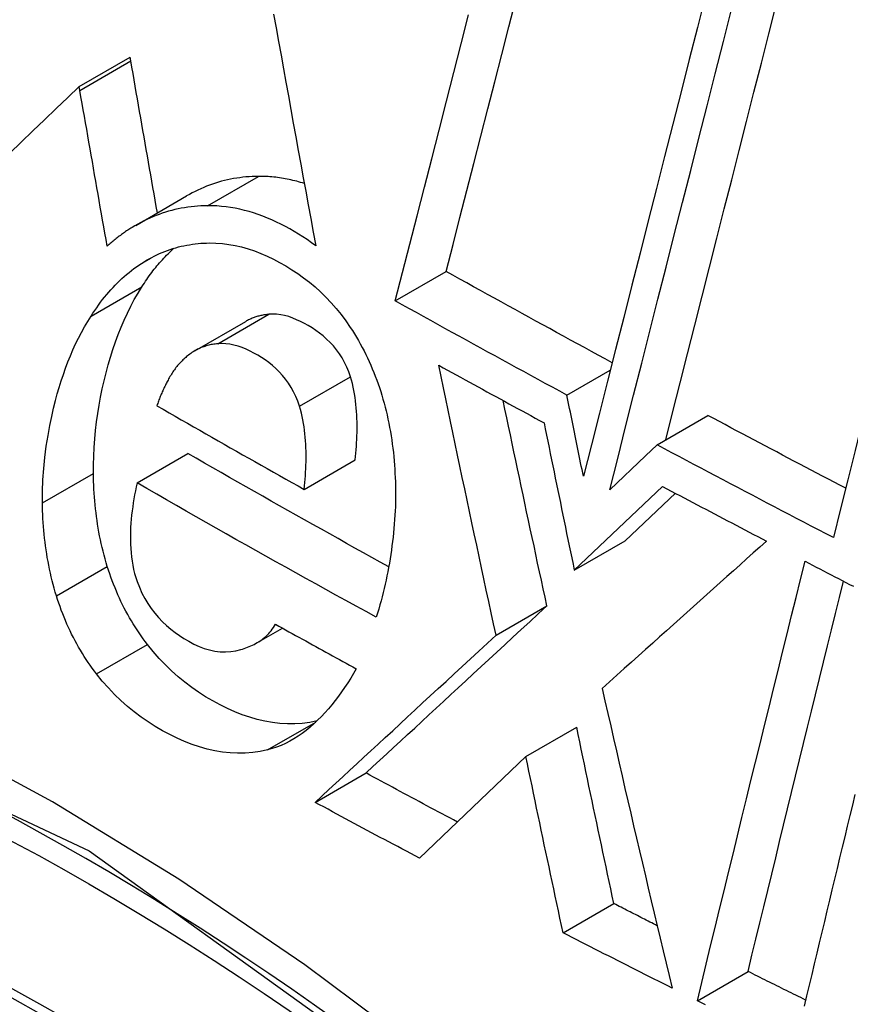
# Model space of a CAD drawing. Header units: inches. Extents: x 23 to 567, y 61 to 264.
# Tile 252 of 256: x 556.7598 to 556.856, y 201.2393 to 201.3534. Entities that reach past the tile are written whole.
import ezdxf

# ---------------------------------------------------------------- set-up
doc = ezdxf.new("R2010")
doc.units = ezdxf.units.IN
doc.header["$MEASUREMENT"] = 0
doc.layers.add('Visible Edges(ANSI)', color=7, linetype='Continuous', lineweight=25)
doc.layers.add('Visible Tangent Edges(ANSI)', color=7, linetype='Continuous', lineweight=25)

msp = doc.modelspace()

# ---------------------------------------------------------------- linework, layer by layer
at = {"layer": 'Visible Edges(ANSI)'}
for p, q in [((556.76664, 201.34566), (556.77254, 201.34906)), ((556.77262, 201.34862), (556.77254, 201.34906)), ((556.76672, 201.34521), (556.76664, 201.34566)), ((556.77319, 201.32958), (556.77909, 201.33299)), ((556.80324, 201.32084), (556.80914, 201.32425)), ((556.78003, 201.31504), (556.78593, 201.31845)), ((556.82313, 201.30991), (556.82816, 201.31281)), ((556.83359, 201.30415), (556.83947, 201.30754)), ((556.83359, 201.30415), (556.83224, 201.30287)), ((556.77334, 201.29973), (556.77924, 201.30314)), ((556.79271, 201.29899), (556.7986, 201.3024)), ((556.83224, 201.30287), (556.82809, 201.29892)), ((556.82399, 201.28962), (556.83422, 201.29933)), ((556.82988, 201.29302), (556.8357, 201.29854)), ((556.82399, 201.28962), (556.82988, 201.29302)), ((556.81492, 201.2821), (556.82081, 201.2855)), ((556.78721, 201.2812), (556.79019, 201.28292)), ((556.81838, 201.26803), (556.82427, 201.27143)), ((556.81838, 201.26803), (556.80605, 201.25626)), ((556.79397, 201.26273), (556.79987, 201.26613)), ((556.8227, 201.2476), (556.82858, 201.251)), ((556.83824, 201.23975), (556.84411, 201.24313))]:
    msp.add_line(p, q, dxfattribs=at)
at = {"layer": 'Visible Edges(ANSI)', "flags": 128}
for points in [[(556.8392, 201.35623), (556.83825, 201.35251), (556.8373, 201.34878), (556.83635, 201.34504), (556.8354, 201.34131), (556.83445, 201.33757), (556.8335, 201.33383), (556.83255, 201.33009), (556.8316, 201.32636), (556.83065, 201.32263), (556.82971, 201.31891), (556.82876, 201.3152), (556.82783, 201.31151), (556.82689, 201.30782), (556.82596, 201.30416), (556.82504, 201.30051)], [(556.80914, 201.32425), (556.80994, 201.32736), (556.81074, 201.33048), (556.81154, 201.33361), (556.81235, 201.33675), (556.81316, 201.3399), (556.81397, 201.34306), (556.81479, 201.34622), (556.8156, 201.34939), (556.81642, 201.35256), (556.81723, 201.35573)], [(556.83458, 201.30472), (556.83541, 201.30803), (556.83626, 201.31135), (556.8371, 201.31468), (556.83795, 201.31803), (556.8388, 201.32138), (556.83965, 201.32474), (556.8405, 201.32811), (556.84136, 201.33149), (556.84222, 201.33486), (556.84307, 201.33824), (556.84393, 201.34162), (556.84479, 201.345), (556.84565, 201.34838), (556.84651, 201.35175), (556.84737, 201.35512)], [(556.78916, 201.35403), (556.78945, 201.35246), (556.78973, 201.35088), (556.79002, 201.34931), (556.7903, 201.34773), (556.79059, 201.34615), (556.79087, 201.34457), (556.79116, 201.34299), (556.79144, 201.34141), (556.79173, 201.33983), (556.79202, 201.33825), (556.79231, 201.33667), (556.79259, 201.33509), (556.79288, 201.33352), (556.79317, 201.33194), (556.79346, 201.33036), (556.79375, 201.32879), (556.79404, 201.32722)], [(556.80324, 201.32084), (556.80408, 201.32411), (556.80492, 201.32739), (556.80577, 201.33068), (556.80662, 201.33399), (556.80747, 201.3373), (556.80832, 201.34062), (556.80918, 201.34395), (556.81004, 201.34728), (556.81089, 201.35061), (556.81175, 201.35395)], [(556.82809, 201.29892), (556.82901, 201.30257), (556.82993, 201.30623), (556.83086, 201.30991), (556.8318, 201.3136), (556.83274, 201.31731), (556.83368, 201.32103), (556.83462, 201.32475), (556.83557, 201.32848), (556.83652, 201.33221), (556.83747, 201.33595), (556.83842, 201.33969), (556.83936, 201.34342), (556.84031, 201.34715), (556.84126, 201.35088), (556.84221, 201.3546)], [(556.86923, 201.35445), (556.86839, 201.35107), (556.86754, 201.34769), (556.86668, 201.34429), (556.86583, 201.34089), (556.86498, 201.33749), (556.86413, 201.33408), (556.86327, 201.33067), (556.86242, 201.32726), (556.86157, 201.32385), (556.86072, 201.32045), (556.85987, 201.31704), (556.85902, 201.31364), (556.85818, 201.31025), (556.85734, 201.30686), (556.8565, 201.30348), (556.85566, 201.30011), (556.85483, 201.29675), (556.854, 201.2934)], [(556.7757, 201.33104), (556.77557, 201.33177), (556.77545, 201.3325), (556.77532, 201.33324), (556.77519, 201.33397), (556.77506, 201.3347), (556.77493, 201.33544), (556.7748, 201.33617), (556.77467, 201.33691), (556.77454, 201.33764), (556.77441, 201.33837), (556.77428, 201.33911), (556.77416, 201.33984), (556.77403, 201.34058), (556.7739, 201.34131), (556.77377, 201.34204), (556.77364, 201.34277), (556.77351, 201.34351), (556.77339, 201.34424), (556.77326, 201.34497), (556.77313, 201.3457), (556.773, 201.34643), (556.77288, 201.34716), (556.77275, 201.34789), (556.77262, 201.34862)], [(556.76664, 201.34566), (556.76531, 201.34438), (556.76398, 201.3431), (556.76264, 201.34181), (556.76129, 201.34052), (556.75994, 201.33923), (556.75859, 201.33793)], [(556.76989, 201.32716), (556.76976, 201.32792), (556.76962, 201.32867), (556.76949, 201.32942), (556.76936, 201.33018), (556.76922, 201.33093), (556.76909, 201.33168), (556.76896, 201.33244), (556.76883, 201.33319), (556.7687, 201.33394), (556.76856, 201.3347), (556.76843, 201.33545), (556.7683, 201.3362), (556.76817, 201.33696), (556.76804, 201.33771), (556.7679, 201.33846), (556.76777, 201.33921), (556.76764, 201.33996), (556.76751, 201.34072), (556.76738, 201.34147), (556.76725, 201.34222), (556.76712, 201.34297), (556.76698, 201.34371), (556.76685, 201.34446), (556.76672, 201.34521)], [(556.78741, 201.33525), (556.78705, 201.33525), (556.78668, 201.33523), (556.78632, 201.33521), (556.78596, 201.33518), (556.7856, 201.33515), (556.78524, 201.3351), (556.78489, 201.33505), (556.78453, 201.33499), (556.78418, 201.33492), (556.78382, 201.33485), (556.78347, 201.33477), (556.78312, 201.33468), (556.78277, 201.33458), (556.78243, 201.33447), (556.78208, 201.33436), (556.78174, 201.33423), (556.7814, 201.33411), (556.78106, 201.33397), (556.78072, 201.33382), (556.78039, 201.33367), (556.78006, 201.33351), (556.77973, 201.33335), (556.77941, 201.33317), (556.77909, 201.33299)], [(556.79272, 201.33442), (556.7925, 201.33449), (556.79228, 201.33456), (556.79206, 201.33462), (556.79184, 201.33468), (556.79161, 201.33474), (556.79139, 201.33479), (556.79117, 201.33484), (556.79095, 201.33489), (556.79073, 201.33494), (556.79051, 201.33498), (556.79029, 201.33502), (556.79007, 201.33505), (556.78985, 201.33509), (556.78962, 201.33512), (556.7894, 201.33515), (556.78918, 201.33517), (556.78896, 201.33519), (556.78874, 201.33521), (556.78852, 201.33522), (556.7883, 201.33524), (556.78807, 201.33525), (556.78785, 201.33525), (556.78763, 201.33525), (556.78741, 201.33525)], [(556.78151, 201.33185), (556.78113, 201.33184), (556.78074, 201.33183), (556.78036, 201.3318), (556.77998, 201.33177), (556.7796, 201.33173), (556.77923, 201.33168), (556.77885, 201.33162), (556.77847, 201.33156), (556.7781, 201.33148), (556.77773, 201.3314), (556.77736, 201.33131), (556.77699, 201.33121), (556.77663, 201.3311), (556.77626, 201.33098), (556.7759, 201.33085), (556.77554, 201.33072), (556.77518, 201.33057), (556.77483, 201.33042), (556.77448, 201.33026), (556.77413, 201.33009), (556.77378, 201.32991), (556.77344, 201.32973), (556.7731, 201.32953), (556.77276, 201.32933)], [(556.79404, 201.32722), (556.79355, 201.32757), (556.79306, 201.32792), (556.79256, 201.32825), (556.79206, 201.32856), (556.79156, 201.32887), (556.79105, 201.32916), (556.79053, 201.32944), (556.79001, 201.32971), (556.78949, 201.32996), (556.78897, 201.3302), (556.78844, 201.33042), (556.78792, 201.33063), (556.78738, 201.33083), (556.78685, 201.33101), (556.78632, 201.33117), (556.78579, 201.33131), (556.78525, 201.33144), (556.78472, 201.33155), (556.78418, 201.33165), (556.78365, 201.33172), (556.78311, 201.33178), (556.78258, 201.33182), (556.78205, 201.33184), (556.78151, 201.33185)], [(556.77276, 201.32933), (556.77264, 201.32925), (556.77251, 201.32917), (556.77239, 201.32909), (556.77226, 201.32901), (556.77214, 201.32893), (556.77202, 201.32885), (556.77189, 201.32876), (556.77177, 201.32868), (556.77165, 201.32859), (556.77153, 201.3285), (556.77141, 201.32842), (556.77129, 201.32833), (556.77117, 201.32823), (556.77105, 201.32814), (556.77093, 201.32805), (556.77081, 201.32795), (556.7707, 201.32786), (556.77058, 201.32776), (556.77046, 201.32767), (556.77035, 201.32757), (556.77023, 201.32747), (556.77012, 201.32737), (556.77, 201.32727), (556.76989, 201.32716)], [(556.77416, 201.32536), (556.77445, 201.32554), (556.77474, 201.3257), (556.77504, 201.32586), (556.77534, 201.32602), (556.77564, 201.32616), (556.77595, 201.3263), (556.77625, 201.32644), (556.77656, 201.32656), (556.77687, 201.32668), (556.77719, 201.32679), (556.7775, 201.32689), (556.77782, 201.32698), (556.77814, 201.32707), (556.77846, 201.32715), (556.77878, 201.32722), (556.77911, 201.32729), (556.77943, 201.32734), (556.77976, 201.32739), (556.78008, 201.32743), (556.78041, 201.32747), (556.78074, 201.3275), (556.78107, 201.32752), (556.7814, 201.32753), (556.78174, 201.32754)], [(556.78174, 201.32754), (556.78248, 201.32752), (556.78323, 201.32747), (556.78397, 201.32737), (556.78472, 201.32724), (556.78546, 201.32707), (556.78621, 201.32685), (556.78694, 201.32661), (556.78768, 201.32632), (556.78841, 201.32601), (556.78914, 201.32566), (556.78986, 201.32528), (556.79057, 201.32487), (556.79127, 201.32444), (556.79196, 201.32399), (556.79264, 201.3235), (556.79331, 201.32298), (556.79396, 201.32244), (556.7946, 201.32186), (556.79522, 201.32126), (556.79583, 201.32062), (556.79641, 201.31995), (556.79698, 201.31926), (556.79752, 201.31852), (556.79804, 201.31776)], [(556.77391, 201.32247), (556.77405, 201.32268), (556.77419, 201.32289), (556.77433, 201.3231), (556.77447, 201.32331), (556.77461, 201.32351), (556.77475, 201.32371), (556.7749, 201.32391), (556.77505, 201.32411), (556.77519, 201.3243), (556.77534, 201.32449), (556.7755, 201.32468), (556.77565, 201.32487), (556.7758, 201.32505), (556.77596, 201.32523), (556.77612, 201.32541), (556.77628, 201.32559), (556.77644, 201.32577), (556.7766, 201.32594), (556.77676, 201.32611), (556.77693, 201.32628), (556.77709, 201.32644), (556.77726, 201.3266), (556.77743, 201.32676), (556.7776, 201.32692)], [(556.76801, 201.31906), (556.76823, 201.3194), (556.76844, 201.31972), (556.76867, 201.32004), (556.76889, 201.32035), (556.76912, 201.32066), (556.76935, 201.32097), (556.76959, 201.32126), (556.76983, 201.32155), (556.77007, 201.32184), (556.77031, 201.32212), (556.77056, 201.32239), (556.77082, 201.32266), (556.77108, 201.32292), (556.77134, 201.32317), (556.7716, 201.32342), (556.77187, 201.32366), (556.77214, 201.3239), (556.77242, 201.32413), (556.7727, 201.32435), (556.77298, 201.32457), (556.77327, 201.32478), (556.77356, 201.32498), (556.77386, 201.32517), (556.77416, 201.32536)], [(556.82837, 201.31366), (556.82757, 201.3141), (556.82676, 201.31454), (556.82596, 201.31498), (556.82515, 201.31542), (556.82435, 201.31585), (556.82355, 201.31629), (556.82274, 201.31673), (556.82194, 201.31717), (556.82114, 201.31761), (556.82033, 201.31805), (556.81953, 201.31849), (556.81873, 201.31893), (556.81793, 201.31937), (556.81713, 201.31981), (556.81633, 201.32026), (556.81553, 201.3207), (556.81473, 201.32114), (556.81393, 201.32158), (556.81313, 201.32203), (556.81233, 201.32247), (556.81153, 201.32291), (556.81073, 201.32336), (556.80993, 201.3238), (556.80914, 201.32425)], [(556.76829, 201.30083), (556.76829, 201.30185), (556.76832, 201.30285), (556.76837, 201.30385), (556.76844, 201.30484), (556.76853, 201.30582), (556.76865, 201.3068), (556.76879, 201.30777), (556.76894, 201.30873), (556.76912, 201.30969), (556.76931, 201.31064), (556.76953, 201.31158), (556.76975, 201.31251), (556.77, 201.31342), (556.77026, 201.31432), (556.77054, 201.31521), (556.77084, 201.31608), (556.77115, 201.31693), (556.77149, 201.31778), (556.77184, 201.31861), (556.77222, 201.31942), (556.77261, 201.32021), (556.77302, 201.32098), (556.77346, 201.32174), (556.77391, 201.32247)], [(556.82313, 201.30991), (556.8223, 201.31036), (556.82146, 201.31082), (556.82063, 201.31127), (556.8198, 201.31172), (556.81896, 201.31218), (556.81813, 201.31263), (556.8173, 201.31308), (556.81647, 201.31354), (556.81564, 201.31399), (556.81481, 201.31445), (556.81398, 201.3149), (556.81315, 201.31536), (556.81232, 201.31581), (556.81149, 201.31627), (556.81067, 201.31672), (556.80984, 201.31718), (556.80901, 201.31764), (556.80819, 201.31809), (556.80736, 201.31855), (556.80654, 201.31901), (556.80571, 201.31947), (556.80489, 201.31992), (556.80406, 201.32038), (556.80324, 201.32084)], [(556.76239, 201.29743), (556.7624, 201.29876), (556.76245, 201.30009), (556.76254, 201.3014), (556.76267, 201.3027), (556.76283, 201.30399), (556.76303, 201.30523), (556.76324, 201.30638), (556.76346, 201.30745), (556.76368, 201.30841), (556.7639, 201.30927), (556.76411, 201.31004), (556.76433, 201.31081), (556.76456, 201.31156), (556.76481, 201.3123), (556.76507, 201.31303), (556.76534, 201.31375), (556.76562, 201.31446), (556.76592, 201.31515), (556.76623, 201.31584), (556.76656, 201.31651), (556.7669, 201.31717), (556.76726, 201.31781), (556.76763, 201.31845), (556.76801, 201.31906)], [(556.78859, 201.31928), (556.78847, 201.31926), (556.78836, 201.31925), (556.78824, 201.31923), (556.78813, 201.31921), (556.78801, 201.3192), (556.7879, 201.31917), (556.78778, 201.31915), (556.78767, 201.31913), (556.78756, 201.3191), (556.78745, 201.31907), (556.78733, 201.31904), (556.78722, 201.31901), (556.78711, 201.31897), (556.787, 201.31893), (556.78689, 201.31889), (556.78678, 201.31885), (556.78667, 201.31881), (556.78656, 201.31876), (556.78646, 201.31872), (556.78635, 201.31867), (556.78624, 201.31862), (556.78614, 201.31856), (556.78603, 201.31851), (556.78593, 201.31845)], [(556.79806, 201.31202), (556.79786, 201.3126), (556.79764, 201.31316), (556.79738, 201.3137), (556.79709, 201.31421), (556.79678, 201.31471), (556.79644, 201.31517), (556.79608, 201.31561), (556.7957, 201.31602), (556.7953, 201.31641), (556.7949, 201.31677), (556.79448, 201.3171), (556.79405, 201.31741), (556.79362, 201.3177), (556.79318, 201.31797), (556.79273, 201.31822), (556.79228, 201.31845), (556.79183, 201.31865), (556.79137, 201.31884), (556.79091, 201.319), (556.79044, 201.31912), (556.78998, 201.31922), (556.78951, 201.31928), (556.78905, 201.3193), (556.78859, 201.31928)], [(556.79804, 201.31776), (556.79829, 201.31738), (556.79852, 201.317), (556.79875, 201.31662), (556.79898, 201.31623), (556.7992, 201.31584), (556.79942, 201.31544), (556.79963, 201.31504), (556.79983, 201.31463), (556.80003, 201.31422), (556.80022, 201.3138), (556.80041, 201.31338), (556.80059, 201.31296), (556.80077, 201.31253), (556.80094, 201.3121), (556.8011, 201.31166), (556.80126, 201.31122), (556.80141, 201.31078), (556.80156, 201.31033), (556.8017, 201.30989), (556.80183, 201.30944), (556.80195, 201.30898), (556.80207, 201.30853), (556.80219, 201.30807), (556.8023, 201.30761)], [(556.78269, 201.31587), (556.78254, 201.31585), (556.78239, 201.31583), (556.78224, 201.31581), (556.78209, 201.31579), (556.78194, 201.31576), (556.78179, 201.31572), (556.78165, 201.31569), (556.7815, 201.31565), (556.78136, 201.31561), (556.78121, 201.31556), (556.78107, 201.31552), (556.78092, 201.31546), (556.78078, 201.31541), (556.78064, 201.31535), (556.7805, 201.31529), (556.78036, 201.31522), (556.78023, 201.31515), (556.78009, 201.31508), (556.77996, 201.315), (556.77983, 201.31492), (556.7797, 201.31483), (556.77957, 201.31474), (556.77944, 201.31465), (556.77931, 201.31455)], [(556.79216, 201.30861), (556.79197, 201.30919), (556.79174, 201.30975), (556.79148, 201.31029), (556.7912, 201.31081), (556.79088, 201.31129), (556.79055, 201.31175), (556.7902, 201.31219), (556.78982, 201.31259), (556.78943, 201.31298), (556.78903, 201.31333), (556.78862, 201.31367), (556.78819, 201.31398), (556.78776, 201.31426), (556.78733, 201.31453), (556.78688, 201.31478), (556.78643, 201.31502), (556.78597, 201.31523), (556.7855, 201.31542), (556.78504, 201.31558), (556.78457, 201.31571), (556.7841, 201.31581), (556.78362, 201.31587), (556.78315, 201.31589), (556.78269, 201.31587)], [(556.77931, 201.31455), (556.7792, 201.31446), (556.77909, 201.31437), (556.77898, 201.31428), (556.77887, 201.31418), (556.77876, 201.31408), (556.77865, 201.31398), (556.77855, 201.31388), (556.77844, 201.31377), (556.77834, 201.31366), (556.77824, 201.31355), (556.77814, 201.31344), (556.77804, 201.31333), (556.77795, 201.31321), (556.77785, 201.31309), (556.77776, 201.31297), (556.77767, 201.31285), (556.77758, 201.31272), (556.77749, 201.3126), (556.7774, 201.31247), (556.77732, 201.31233), (556.77724, 201.3122), (556.77715, 201.31206), (556.77708, 201.31192), (556.777, 201.31178)], [(556.81492, 201.2821), (556.81464, 201.2834), (556.81436, 201.2847), (556.81408, 201.286), (556.81379, 201.28731), (556.81351, 201.28861), (556.81323, 201.28991), (556.81295, 201.29122), (556.81268, 201.29252), (556.8124, 201.29383), (556.81212, 201.29513), (556.81184, 201.29644), (556.81157, 201.29774), (556.81129, 201.29905), (556.81101, 201.30035), (556.81074, 201.30166), (556.81046, 201.30296), (556.81019, 201.30426), (556.80992, 201.30557), (556.80964, 201.30687), (556.80937, 201.30817), (556.8091, 201.30947), (556.80883, 201.31077), (556.80856, 201.31207), (556.80829, 201.31336)], [(556.80829, 201.31336), (556.8088, 201.31308), (556.8093, 201.3128), (556.80981, 201.31253), (556.81032, 201.31225), (556.81082, 201.31197), (556.81133, 201.31169), (556.81184, 201.31141), (556.81234, 201.31113), (556.81285, 201.31085), (556.81336, 201.31058), (556.81387, 201.3103), (556.81437, 201.31002), (556.81488, 201.30974), (556.81539, 201.30947), (556.8159, 201.30919), (556.81641, 201.30891), (556.81691, 201.30863), (556.81742, 201.30836), (556.81793, 201.30808), (556.81844, 201.3078), (556.81895, 201.30753), (556.81946, 201.30725), (556.81997, 201.30697), (556.82048, 201.3067)], [(556.777, 201.31178), (556.77693, 201.31166), (556.77687, 201.31154), (556.77681, 201.31142), (556.77674, 201.3113), (556.77668, 201.31117), (556.77662, 201.31105), (556.77656, 201.31092), (556.7765, 201.3108), (556.77644, 201.31067), (556.77638, 201.31054), (556.77632, 201.31041), (556.77626, 201.31028), (556.7762, 201.31015), (556.77615, 201.31002), (556.77609, 201.30989), (556.77604, 201.30976), (556.77599, 201.30962), (556.77593, 201.30949), (556.77588, 201.30935), (556.77583, 201.30922), (556.77579, 201.30908), (556.77574, 201.30895), (556.77569, 201.30881), (556.77565, 201.30868)], [(556.7986, 201.3024), (556.79865, 201.30279), (556.79868, 201.30318), (556.79872, 201.30358), (556.79875, 201.30398), (556.79877, 201.30438), (556.79879, 201.30478), (556.79881, 201.30519), (556.79882, 201.30559), (556.79883, 201.30599), (556.79883, 201.3064), (556.79882, 201.3068), (556.79881, 201.3072), (556.79879, 201.30761), (556.79876, 201.30801), (556.79873, 201.30842), (556.79869, 201.30882), (556.79865, 201.30923), (556.79859, 201.30964), (556.79853, 201.31004), (556.79845, 201.31044), (556.79837, 201.31084), (556.79828, 201.31124), (556.79817, 201.31163), (556.79806, 201.31202)], [(556.82081, 201.2855), (556.8206, 201.28649), (556.82038, 201.28748), (556.82017, 201.28846), (556.81996, 201.28945), (556.81974, 201.29044), (556.81953, 201.29144), (556.81932, 201.29243), (556.8191, 201.29342), (556.81889, 201.29441), (556.81868, 201.2954), (556.81847, 201.29639), (556.81826, 201.29738), (556.81805, 201.29837), (556.81784, 201.29936), (556.81763, 201.30036), (556.81742, 201.30135), (556.81721, 201.30234), (556.817, 201.30333), (556.81679, 201.30432), (556.81658, 201.30531), (556.81637, 201.3063), (556.81616, 201.30729), (556.81596, 201.30828), (556.81575, 201.30927)], [(556.82504, 201.30051), (556.82496, 201.3009), (556.82488, 201.30129), (556.8248, 201.30169), (556.82472, 201.30208), (556.82464, 201.30247), (556.82456, 201.30286), (556.82448, 201.30325), (556.8244, 201.30364), (556.82432, 201.30404), (556.82424, 201.30443), (556.82416, 201.30482), (556.82408, 201.30521), (556.824, 201.3056), (556.82392, 201.30599), (556.82384, 201.30639), (556.82376, 201.30678), (556.82369, 201.30717), (556.82361, 201.30756), (556.82353, 201.30795), (556.82345, 201.30835), (556.82337, 201.30874), (556.82329, 201.30913), (556.82321, 201.30952), (556.82313, 201.30991)], [(556.77565, 201.30868), (556.77636, 201.30827), (556.77706, 201.30786), (556.77777, 201.30746), (556.77847, 201.30705), (556.77918, 201.30665), (556.77989, 201.30624), (556.7806, 201.30584), (556.78131, 201.30543), (556.78202, 201.30503), (556.78272, 201.30462), (556.78343, 201.30422), (556.78414, 201.30381), (556.78486, 201.30341), (556.78557, 201.30301), (556.78628, 201.30261), (556.78699, 201.3022), (556.7877, 201.3018), (556.78842, 201.3014), (556.78913, 201.301), (556.78985, 201.30059), (556.79056, 201.30019), (556.79128, 201.29979), (556.79199, 201.29939), (556.79271, 201.29899)], [(556.79271, 201.29899), (556.79275, 201.29938), (556.79279, 201.29978), (556.79282, 201.30017), (556.79285, 201.30057), (556.79287, 201.30098), (556.7929, 201.30138), (556.79291, 201.30179), (556.79292, 201.30219), (556.79293, 201.3026), (556.79293, 201.30301), (556.79292, 201.30341), (556.79291, 201.30382), (556.79289, 201.30423), (556.79287, 201.30463), (556.79283, 201.30504), (556.79279, 201.30544), (556.79275, 201.30584), (556.79269, 201.30624), (556.79263, 201.30664), (556.79255, 201.30704), (556.79247, 201.30744), (556.79238, 201.30783), (556.79228, 201.30823), (556.79216, 201.30861)], [(556.8023, 201.30761), (556.8024, 201.30713), (556.8025, 201.30665), (556.80259, 201.30616), (556.80268, 201.30568), (556.80276, 201.3052), (556.80284, 201.30471), (556.80291, 201.30423), (556.80297, 201.30375), (556.80303, 201.30326), (556.80308, 201.30278), (556.80312, 201.30229), (556.80316, 201.30181), (556.8032, 201.30133), (556.80322, 201.30084), (556.80325, 201.30036), (556.80326, 201.29987), (556.80328, 201.29939), (556.80328, 201.29891), (556.80328, 201.29842), (556.80328, 201.29794), (556.80327, 201.29746), (556.80326, 201.29697), (556.80324, 201.29649), (556.80321, 201.29601)], [(556.85542, 201.29912), (556.85475, 201.29947), (556.85408, 201.29982), (556.85342, 201.30017), (556.85275, 201.30051), (556.85208, 201.30086), (556.85142, 201.30121), (556.85075, 201.30157), (556.85009, 201.30192), (556.84942, 201.30227), (556.84876, 201.30262), (556.84809, 201.30297), (556.84743, 201.30332), (556.84676, 201.30367), (556.8461, 201.30402), (556.84544, 201.30437), (556.84477, 201.30472), (556.84411, 201.30508), (556.84345, 201.30543), (556.84278, 201.30578), (556.84212, 201.30613), (556.84146, 201.30649), (556.8408, 201.30684), (556.84013, 201.30719), (556.83947, 201.30754)], [(556.82048, 201.3067), (556.82062, 201.30599), (556.82077, 201.30528), (556.82091, 201.30456), (556.82106, 201.30385), (556.8212, 201.30314), (556.82135, 201.30243), (556.82149, 201.30172), (556.82164, 201.30101), (556.82178, 201.30029), (556.82193, 201.29958), (556.82208, 201.29887), (556.82222, 201.29816), (556.82237, 201.29745), (556.82252, 201.29673), (556.82266, 201.29602), (556.82281, 201.29531), (556.82296, 201.2946), (556.8231, 201.29389), (556.82325, 201.29318), (556.8234, 201.29246), (556.82355, 201.29175), (556.8237, 201.29104), (556.82384, 201.29033), (556.82399, 201.28962)], [(556.854, 201.2934), (556.85314, 201.29384), (556.85229, 201.29429), (556.85143, 201.29473), (556.85058, 201.29518), (556.84973, 201.29562), (556.84887, 201.29607), (556.84802, 201.29652), (556.84717, 201.29696), (556.84632, 201.29741), (556.84546, 201.29786), (556.84461, 201.2983), (556.84376, 201.29875), (556.84291, 201.2992), (556.84206, 201.29965), (556.84121, 201.3001), (556.84036, 201.30055), (556.83952, 201.30099), (556.83867, 201.30144), (556.83782, 201.30189), (556.83697, 201.30234), (556.83612, 201.30279), (556.83528, 201.30324), (556.83443, 201.3037), (556.83359, 201.30415)], [(556.80249, 201.29003), (556.80152, 201.29057), (556.80054, 201.29111), (556.79956, 201.29165), (556.79858, 201.29219), (556.79761, 201.29273), (556.79663, 201.29328), (556.79566, 201.29382), (556.79469, 201.29436), (556.79371, 201.29491), (556.79274, 201.29545), (556.79177, 201.296), (556.7908, 201.29655), (556.78984, 201.29709), (556.78887, 201.29764), (556.7879, 201.29819), (556.78694, 201.29873), (556.78597, 201.29928), (556.78501, 201.29983), (556.78404, 201.30038), (556.78308, 201.30093), (556.78212, 201.30148), (556.78116, 201.30204), (556.7802, 201.30259), (556.77924, 201.30314)], [(556.7699, 201.29005), (556.76977, 201.29049), (556.76965, 201.29093), (556.76953, 201.29137), (556.76941, 201.29182), (556.7693, 201.29226), (556.7692, 201.2927), (556.7691, 201.29315), (556.76901, 201.29359), (556.76893, 201.29404), (556.76885, 201.29449), (556.76877, 201.29494), (556.76871, 201.29539), (556.76864, 201.29584), (556.76859, 201.29629), (556.76853, 201.29674), (556.76849, 201.29719), (556.76844, 201.29765), (556.76841, 201.2981), (556.76838, 201.29855), (556.76835, 201.29901), (556.76833, 201.29947), (556.76831, 201.29992), (556.7683, 201.30038), (556.76829, 201.30083)], [(556.77334, 201.29973), (556.77324, 201.29928), (556.77315, 201.29882), (556.77306, 201.29836), (556.77298, 201.2979), (556.7729, 201.29743), (556.77284, 201.29696), (556.77277, 201.29649), (556.77272, 201.29601), (556.77267, 201.29554), (556.77263, 201.29506), (556.7726, 201.29458), (556.77258, 201.29409), (556.77257, 201.29361), (556.77257, 201.29312), (556.77258, 201.29263), (556.77261, 201.29214), (556.77265, 201.29165), (556.7727, 201.29116), (556.77277, 201.29068), (556.77285, 201.2902), (556.77295, 201.28972), (556.77306, 201.28925), (556.7732, 201.28878), (556.77335, 201.28832)], [(556.80104, 201.28419), (556.79988, 201.28483), (556.79871, 201.28547), (556.79754, 201.28611), (556.79638, 201.28675), (556.79521, 201.28739), (556.79405, 201.28803), (556.79289, 201.28868), (556.79173, 201.28932), (556.79057, 201.28997), (556.78941, 201.29061), (556.78826, 201.29126), (556.7871, 201.2919), (556.78595, 201.29255), (556.7848, 201.2932), (556.78365, 201.29385), (556.7825, 201.2945), (556.78135, 201.29515), (556.7802, 201.29581), (556.77905, 201.29646), (556.77791, 201.29711), (556.77676, 201.29777), (556.77562, 201.29842), (556.77448, 201.29908), (556.77334, 201.29973)], [(556.83422, 201.29933), (556.83472, 201.29906), (556.83522, 201.2988), (556.83572, 201.29853), (556.83622, 201.29827), (556.83672, 201.298), (556.83722, 201.29774), (556.83772, 201.29747), (556.83822, 201.29721), (556.83872, 201.29694), (556.83922, 201.29668), (556.83972, 201.29642), (556.84022, 201.29615), (556.84072, 201.29589), (556.84122, 201.29562), (556.84172, 201.29536), (556.84222, 201.2951), (556.84273, 201.29483), (556.84323, 201.29457), (556.84373, 201.29431), (556.84423, 201.29404), (556.84473, 201.29378), (556.84523, 201.29352), (556.84574, 201.29325), (556.84624, 201.29299)], [(556.76401, 201.28665), (556.76387, 201.28709), (556.76375, 201.28753), (556.76363, 201.28797), (556.76351, 201.28841), (556.7634, 201.28885), (556.7633, 201.2893), (556.76321, 201.28974), (556.76311, 201.29019), (556.76303, 201.29064), (556.76295, 201.29108), (556.76288, 201.29153), (556.76281, 201.29198), (556.76274, 201.29243), (556.76269, 201.29288), (556.76263, 201.29334), (556.76259, 201.29379), (556.76255, 201.29424), (556.76251, 201.29469), (556.76248, 201.29515), (556.76245, 201.2956), (556.76243, 201.29606), (556.76241, 201.29652), (556.7624, 201.29697), (556.76239, 201.29743)], [(556.80321, 201.29601), (556.80318, 201.29549), (556.80314, 201.29497), (556.8031, 201.29446), (556.80305, 201.29395), (556.80299, 201.29344), (556.80294, 201.29294), (556.80287, 201.29243), (556.8028, 201.29193), (556.80273, 201.29143), (556.80265, 201.29093), (556.80257, 201.29044), (556.80248, 201.28994), (556.80238, 201.28945), (556.80229, 201.28896), (556.80218, 201.28847), (556.80207, 201.28799), (556.80196, 201.28751), (556.80184, 201.28703), (556.80172, 201.28655), (556.8016, 201.28607), (556.80146, 201.2856), (556.80133, 201.28512), (556.80119, 201.28465), (556.80104, 201.28419)], [(556.84624, 201.29299), (556.84547, 201.2923), (556.84471, 201.29162), (556.84395, 201.29093), (556.84318, 201.29025), (556.84242, 201.28956), (556.84166, 201.28888), (556.84089, 201.28819), (556.84012, 201.2875), (556.83935, 201.28681), (556.83858, 201.28612), (556.83781, 201.28542), (556.83703, 201.28472), (556.83625, 201.28402), (556.83546, 201.28332), (556.83467, 201.2826), (556.83387, 201.28189), (556.83307, 201.28117), (556.83225, 201.28044), (556.83144, 201.2797), (556.83061, 201.27896), (556.82978, 201.27822), (556.82893, 201.27746), (556.82808, 201.27669), (556.82722, 201.27592)], [(556.77455, 201.28102), (556.7743, 201.28135), (556.77406, 201.28168), (556.77382, 201.28201), (556.77358, 201.28235), (556.77335, 201.2827), (556.77313, 201.28305), (556.7729, 201.2834), (556.77269, 201.28376), (556.77247, 201.28412), (556.77227, 201.28449), (556.77206, 201.28486), (556.77187, 201.28523), (556.77167, 201.28562), (556.77148, 201.286), (556.7713, 201.28639), (556.77112, 201.28679), (556.77095, 201.28718), (556.77079, 201.28758), (556.77062, 201.28799), (556.77047, 201.28839), (556.77032, 201.2888), (556.77018, 201.28922), (556.77004, 201.28963), (556.7699, 201.29005)], [(556.83824, 201.23975), (556.83876, 201.24186), (556.83927, 201.24398), (556.83978, 201.2461), (556.8403, 201.24822), (556.84081, 201.25034), (556.84133, 201.25247), (556.84185, 201.2546), (556.84237, 201.25673), (556.84289, 201.25886), (556.84341, 201.26099), (556.84393, 201.26312), (556.84445, 201.26525), (556.84497, 201.26738), (556.8455, 201.26951), (556.84602, 201.27164), (556.84654, 201.27377), (556.84706, 201.27589), (556.84759, 201.27801), (556.84811, 201.28013), (556.84863, 201.28225), (556.84915, 201.28436), (556.84967, 201.28646), (556.85019, 201.28856), (556.85071, 201.29066)], [(556.85071, 201.29066), (556.85114, 201.29044), (556.85157, 201.29021), (556.852, 201.28999), (556.85243, 201.28977), (556.85286, 201.28954), (556.85329, 201.28932), (556.85372, 201.2891), (556.85415, 201.28887), (556.85459, 201.28865), (556.85502, 201.28843), (556.85545, 201.2882), (556.85588, 201.28798), (556.85631, 201.28776)], [(556.77335, 201.28832), (556.77361, 201.28764), (556.7739, 201.28698), (556.77423, 201.28635), (556.77459, 201.28575), (556.77498, 201.28518), (556.77539, 201.28464), (556.77583, 201.28413), (556.77628, 201.28366), (556.77676, 201.28321), (556.77725, 201.2828), (556.77775, 201.28241), (556.77826, 201.28204), (556.77878, 201.28171), (556.77933, 201.28139), (556.77992, 201.28107), (556.78052, 201.2808), (556.78113, 201.28057), (556.78174, 201.28039), (556.78236, 201.28026), (556.78298, 201.28018), (556.78359, 201.28016), (556.78419, 201.28019), (556.78479, 201.28028), (556.78538, 201.28043)], [(556.84411, 201.24313), (556.84456, 201.24501), (556.84502, 201.24688), (556.84547, 201.24876), (556.84593, 201.25064), (556.84639, 201.25253), (556.84685, 201.25441), (556.84731, 201.2563), (556.84777, 201.25819), (556.84823, 201.26008), (556.84869, 201.26197), (556.84915, 201.26386), (556.84961, 201.26575), (556.85008, 201.26764), (556.85054, 201.26953), (556.851, 201.27142), (556.85147, 201.27331), (556.85193, 201.27519), (556.85239, 201.27708), (556.85286, 201.27896), (556.85332, 201.28085), (556.85379, 201.28272), (556.85425, 201.2846), (556.85471, 201.28648), (556.85517, 201.28835)], [(556.76865, 201.27762), (556.7684, 201.27794), (556.76816, 201.27827), (556.76792, 201.27861), (556.76768, 201.27895), (556.76745, 201.27929), (556.76723, 201.27964), (556.76701, 201.27999), (556.76679, 201.28035), (556.76658, 201.28071), (556.76637, 201.28108), (556.76617, 201.28145), (556.76597, 201.28183), (556.76577, 201.28221), (556.76559, 201.2826), (556.7654, 201.28299), (556.76522, 201.28338), (556.76505, 201.28378), (556.76489, 201.28418), (556.76473, 201.28458), (556.76457, 201.28499), (556.76442, 201.2854), (556.76428, 201.28581), (556.76414, 201.28623), (556.76401, 201.28665)], [(556.79987, 201.26613), (556.80066, 201.26687), (556.80146, 201.26761), (556.80226, 201.26835), (556.80306, 201.26909), (556.80387, 201.26983), (556.80468, 201.27058), (556.8055, 201.27134), (556.80632, 201.2721), (556.80715, 201.27287), (556.80798, 201.27364), (556.80883, 201.27442), (556.80968, 201.27521), (556.81054, 201.276), (556.81141, 201.27681), (556.81229, 201.27762), (556.81319, 201.27845), (556.81409, 201.27929), (556.81501, 201.28013), (556.81594, 201.28099), (556.81688, 201.28187), (556.81784, 201.28275), (556.81882, 201.28365), (556.8198, 201.28457), (556.82081, 201.2855)], [(556.78538, 201.28043), (556.78557, 201.28049), (556.78576, 201.28055), (556.78596, 201.28062), (556.78615, 201.28069), (556.78634, 201.28077), (556.78653, 201.28085), (556.78671, 201.28094), (556.7869, 201.28103), (556.78708, 201.28113), (556.78727, 201.28123), (556.78744, 201.28134), (556.78762, 201.28145), (556.78779, 201.28157), (556.78796, 201.2817), (556.78812, 201.28184), (556.78828, 201.28198), (556.78844, 201.28212), (556.78859, 201.28228), (556.78873, 201.28244), (556.78887, 201.28261), (556.78901, 201.28279), (556.78914, 201.28297), (556.78926, 201.28317), (556.78937, 201.28337)], [(556.78937, 201.28337), (556.78976, 201.28315), (556.79015, 201.28294), (556.79054, 201.28272), (556.79093, 201.2825), (556.79132, 201.28229), (556.79171, 201.28207), (556.7921, 201.28186), (556.79249, 201.28164), (556.79288, 201.28143), (556.79327, 201.28121), (556.79366, 201.28099), (556.79405, 201.28078), (556.79444, 201.28056), (556.79483, 201.28035), (556.79522, 201.28014), (556.79561, 201.27992), (556.796, 201.27971), (556.79639, 201.27949), (556.79679, 201.27928), (556.79718, 201.27906), (556.79757, 201.27885), (556.79796, 201.27864), (556.79835, 201.27842), (556.79874, 201.27821)], [(556.79397, 201.26273), (556.79477, 201.26347), (556.79557, 201.26421), (556.79637, 201.26495), (556.79717, 201.26569), (556.79798, 201.26644), (556.7988, 201.26719), (556.79961, 201.26795), (556.80044, 201.26871), (556.80127, 201.26948), (556.8021, 201.27025), (556.80295, 201.27103), (556.8038, 201.27182), (556.80466, 201.27262), (556.80553, 201.27342), (556.80642, 201.27424), (556.80731, 201.27506), (556.80821, 201.2759), (556.80913, 201.27674), (556.81006, 201.2776), (556.811, 201.27847), (556.81196, 201.27936), (556.81293, 201.28026), (556.81392, 201.28117), (556.81492, 201.2821)], [(556.79419, 201.27216), (556.79334, 201.27199), (556.79248, 201.27188), (556.79162, 201.27182), (556.79076, 201.27182), (556.78989, 201.27187), (556.78902, 201.27197), (556.78814, 201.27212), (556.78726, 201.27233), (556.78639, 201.27258), (556.78552, 201.27288), (556.78466, 201.27322), (556.78381, 201.27361), (556.78296, 201.27402), (556.78212, 201.27448), (556.78129, 201.27497), (556.78048, 201.27549), (556.77967, 201.27605), (556.77888, 201.27665), (556.77811, 201.27728), (556.77735, 201.27795), (556.77662, 201.27866), (556.7759, 201.27941), (556.77521, 201.2802), (556.77455, 201.28102)], [(556.78845, 201.2688), (556.7876, 201.26862), (556.78674, 201.26849), (556.78587, 201.26842), (556.78499, 201.26841), (556.78411, 201.26845), (556.78323, 201.26855), (556.78234, 201.2687), (556.78147, 201.2689), (556.78059, 201.26915), (556.77972, 201.26944), (556.77885, 201.26978), (556.77799, 201.27016), (556.77714, 201.27058), (556.7763, 201.27103), (556.77546, 201.27152), (556.77463, 201.27205), (556.77382, 201.27261), (556.77302, 201.27321), (556.77224, 201.27385), (556.77148, 201.27452), (556.77074, 201.27524), (556.77002, 201.27599), (556.76932, 201.27678), (556.76865, 201.27762)], [(556.79874, 201.27821), (556.79842, 201.27766), (556.79809, 201.27711), (556.79775, 201.27657), (556.79739, 201.27605), (556.79704, 201.27553), (556.79667, 201.27502), (556.79629, 201.27452), (556.7959, 201.27403), (556.79551, 201.27356), (556.7951, 201.2731), (556.79469, 201.27266), (556.79426, 201.27224), (556.79383, 201.27183), (556.79339, 201.27144), (556.79293, 201.27107), (556.79247, 201.27072), (556.792, 201.27039), (556.79152, 201.27009), (556.79103, 201.26981), (556.79053, 201.26956), (556.79003, 201.26933), (556.78951, 201.26912), (556.78899, 201.26895), (556.78845, 201.2688)], [(556.82722, 201.27592), (556.82754, 201.27448), (556.82787, 201.27303), (556.8282, 201.27159), (556.82853, 201.27014), (556.82886, 201.2687), (556.82919, 201.26725), (556.82952, 201.2658), (556.82985, 201.26435), (556.83019, 201.26291), (556.83052, 201.26146), (556.83086, 201.26001), (556.8312, 201.25856), (556.83154, 201.25712), (556.83188, 201.25567), (556.83222, 201.25422), (556.83256, 201.25277), (556.8329, 201.25132), (556.83325, 201.24988), (556.83359, 201.24843), (556.83394, 201.24698), (556.83429, 201.24554), (556.83463, 201.24409), (556.83498, 201.24265), (556.83534, 201.2412)], [(556.82858, 201.251), (556.82839, 201.25185), (556.82821, 201.2527), (556.82803, 201.25355), (556.82784, 201.2544), (556.82766, 201.25525), (556.82748, 201.2561), (556.8273, 201.25695), (556.82712, 201.25781), (556.82694, 201.25866), (556.82676, 201.25951), (556.82658, 201.26036), (556.8264, 201.26121), (556.82622, 201.26206), (556.82604, 201.26292), (556.82586, 201.26377), (556.82568, 201.26462), (556.8255, 201.26547), (556.82533, 201.26632), (556.82515, 201.26717), (556.82497, 201.26802), (556.8248, 201.26888), (556.82462, 201.26973), (556.82444, 201.27058), (556.82427, 201.27143)], [(556.8227, 201.2476), (556.82251, 201.24845), (556.82233, 201.24931), (556.82215, 201.25016), (556.82196, 201.25101), (556.82178, 201.25186), (556.8216, 201.25271), (556.82142, 201.25356), (556.82124, 201.25441), (556.82106, 201.25526), (556.82087, 201.25611), (556.82069, 201.25697), (556.82051, 201.25782), (556.82034, 201.25867), (556.82016, 201.25952), (556.81998, 201.26037), (556.8198, 201.26122), (556.81962, 201.26207), (556.81944, 201.26292), (556.81926, 201.26378), (556.81909, 201.26463), (556.81891, 201.26548), (556.81873, 201.26633), (556.81856, 201.26718), (556.81838, 201.26803)], [(556.81045, 201.26045), (556.81, 201.26069), (556.80956, 201.26092), (556.80912, 201.26116), (556.80868, 201.26139), (556.80823, 201.26163), (556.80779, 201.26186), (556.80735, 201.2621), (556.80691, 201.26234), (556.80647, 201.26257), (556.80603, 201.26281), (556.80559, 201.26305), (556.80514, 201.26328), (556.8047, 201.26352), (556.80426, 201.26376), (556.80382, 201.26399), (556.80338, 201.26423), (556.80294, 201.26447), (556.8025, 201.2647), (556.80206, 201.26494), (556.80162, 201.26518), (556.80118, 201.26542), (556.80074, 201.26566), (556.8003, 201.26589), (556.79987, 201.26613)], [(556.85649, 201.26364), (556.8562, 201.26242), (556.8559, 201.2612), (556.85561, 201.25997), (556.85531, 201.25875), (556.85502, 201.25752), (556.85472, 201.2563), (556.85442, 201.25507), (556.85413, 201.25384), (556.85383, 201.25261), (556.85354, 201.25139), (556.85325, 201.25016), (556.85295, 201.24893), (556.85266, 201.2477), (556.85236, 201.24647), (556.85207, 201.24525), (556.85178, 201.24402), (556.85148, 201.24279), (556.85119, 201.24156), (556.8509, 201.24033), (556.85061, 201.23911)], [(556.80605, 201.25626), (556.80555, 201.25653), (556.80504, 201.2568), (556.80454, 201.25706), (556.80403, 201.25733), (556.80353, 201.2576), (556.80302, 201.25787), (556.80252, 201.25814), (556.80201, 201.25841), (556.80151, 201.25867), (556.80101, 201.25894), (556.8005, 201.25921), (556.8, 201.25948), (556.79949, 201.25975), (556.79899, 201.26002), (556.79849, 201.26029), (556.79799, 201.26056), (556.79748, 201.26083), (556.79698, 201.2611), (556.79648, 201.26137), (556.79598, 201.26164), (556.79547, 201.26192), (556.79497, 201.26219), (556.79447, 201.26246), (556.79397, 201.26273)], [(556.83359, 201.24844), (556.83338, 201.24854), (556.83317, 201.24865), (556.83296, 201.24876), (556.83275, 201.24886), (556.83254, 201.24897), (556.83233, 201.24908), (556.83213, 201.24918), (556.83192, 201.24929), (556.83171, 201.2494), (556.8315, 201.2495), (556.83129, 201.24961), (556.83108, 201.24972), (556.83087, 201.24982), (556.83066, 201.24993), (556.83045, 201.25004), (556.83025, 201.25014), (556.83004, 201.25025), (556.82983, 201.25036), (556.82962, 201.25046), (556.82941, 201.25057), (556.8292, 201.25068), (556.82899, 201.25078), (556.82878, 201.25089), (556.82858, 201.251)], [(556.83534, 201.2412), (556.83481, 201.24147), (556.83428, 201.24173), (556.83375, 201.242), (556.83322, 201.24226), (556.83269, 201.24253), (556.83217, 201.2428), (556.83164, 201.24306), (556.83111, 201.24333), (556.83058, 201.24359), (556.83006, 201.24386), (556.82953, 201.24413), (556.829, 201.24439), (556.82848, 201.24466), (556.82795, 201.24493), (556.82742, 201.24519), (556.8269, 201.24546), (556.82637, 201.24573), (556.82585, 201.246), (556.82532, 201.24626), (556.8248, 201.24653), (556.82427, 201.2468), (556.82375, 201.24707), (556.82322, 201.24734), (556.8227, 201.2476)], [(556.85078, 201.23982), (556.8505, 201.23996), (556.85022, 201.2401), (556.84994, 201.24023), (556.84966, 201.24037), (556.84938, 201.24051), (556.84911, 201.24065), (556.84883, 201.24078), (556.84855, 201.24092), (556.84827, 201.24106), (556.848, 201.2412), (556.84772, 201.24134), (556.84744, 201.24147), (556.84716, 201.24161), (556.84689, 201.24175), (556.84661, 201.24189), (556.84633, 201.24203), (556.84605, 201.24217), (556.84578, 201.2423), (556.8455, 201.24244), (556.84522, 201.24258), (556.84494, 201.24272), (556.84467, 201.24286), (556.84439, 201.243), (556.84411, 201.24313)], [(556.83918, 201.23928), (556.83871, 201.23952), (556.83824, 201.23975)]]:
    msp.add_lwpolyline(points, dxfattribs=at)
at = {"layer": 'Visible Edges(ANSI)'}
for centre, major_axis, start_param, end_param in [((556.87291, 200.47202), (-0.64961, 1.12515), 5.161526, 5.834048), ((556.76817, 200.97409), (0.15748, -0.27276), 2.363977, 7.060801)]:
    msp.add_ellipse(centre, major_axis=major_axis, ratio=0.57735, start_param=start_param, end_param=end_param, dxfattribs=at)
msp.add_ellipse((556.76469, 200.97208), major_axis=(-0.15994, 0.27703), ratio=0.57735, dxfattribs=at)
at = {"layer": 'Visible Tangent Edges(ANSI)'}
for p, q in [((556.76672, 201.34521), (556.77262, 201.34862)), ((556.78151, 201.33185), (556.78741, 201.33525)), ((556.77416, 201.32536), (556.77489, 201.32578)), ((556.76801, 201.31906), (556.77391, 201.32247)), ((556.78269, 201.31587), (556.78859, 201.31928)), ((556.79216, 201.30861), (556.79806, 201.31202)), ((556.76239, 201.29743), (556.76829, 201.30083)), ((556.76401, 201.28665), (556.7699, 201.29005)), ((556.76865, 201.27762), (556.77455, 201.28102)), ((556.78845, 201.2688), (556.79404, 201.27203))]:
    msp.add_line(p, q, dxfattribs=at)
at = {"layer": 'Visible Tangent Edges(ANSI)', "flags": 128}
for points in [[(556.86326, 201.18124), (556.84965, 201.1954), (556.83573, 201.2088), (556.82159, 201.22137), (556.80726, 201.23308), (556.79279, 201.24391), (556.7782, 201.25381), (556.76354, 201.26277), (556.74885, 201.27076), (556.73421, 201.27771), (556.71968, 201.28361), (556.70531, 201.28844), (556.69114, 201.29221), (556.67722, 201.29489), (556.66358, 201.29649), (556.65028, 201.29698), (556.63737, 201.29636), (556.62491, 201.29466), (556.61295, 201.29187), (556.60151, 201.28802)], [(556.51582, 201.13855), (556.52582, 201.19337), (556.54679, 201.23804), (556.57767, 201.2704), (556.61709, 201.28893), (556.66345, 201.29294), (556.71447, 201.28218), (556.76781, 201.25712), (556.82084, 201.21896), (556.87133, 201.16934)]]:
    msp.add_lwpolyline(points, dxfattribs=at)
at = {"layer": 'Visible Tangent Edges(ANSI)'}
for centre, major_axis, start_param, end_param in [((556.76717, 200.97352), (-0.17318, 0.29996), 5.05527, 10.652693), ((556.76712, 200.97349), (-0.15059, 0.26083), 4.097754, 6.89782)]:
    msp.add_ellipse(centre, major_axis=major_axis, ratio=0.57735, start_param=start_param, end_param=end_param, dxfattribs=at)
for centre, major_axis in [((556.76776, 200.97386), (0.17111, -0.29637)), ((556.76479, 200.97214), (-0.1627, 0.2818)), ((556.76469, 200.97208), (0.1621, -0.28076))]:
    msp.add_ellipse(centre, major_axis=major_axis, ratio=0.57735, dxfattribs=at)

doc.saveas('drawing.dxf')
